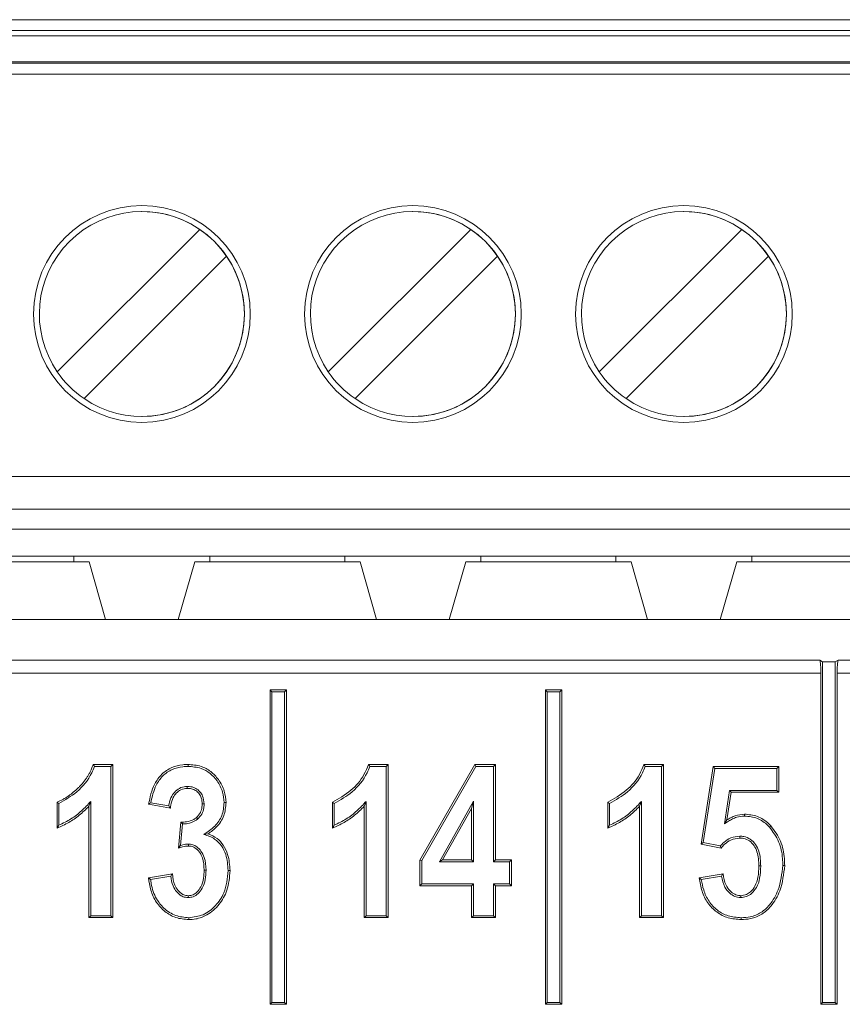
# Model space of a CAD drawing. Header units: millimetres. Extents: x 0 to 2100, y 0 to 1485.
# Tile 51 of 123: x 356 to 375, y 1243 to 1266. Entities that reach past the tile are written whole.
import ezdxf

# ---------------------------------------------------------------- set-up
doc = ezdxf.new("R2010")
doc.units = ezdxf.units.MM
doc.header["$LTSCALE"] = 5

msp = doc.modelspace()

# ---------------------------------------------------------------- linework, layer by layer
at = {"color": 7, "linetype": 'Continuous', "lineweight": 15}
for p, q in [((324.227, 1266.145), (386.727, 1266.145)), ((324.227, 1265.895), (386.727, 1265.895)), ((386.727, 1265.77), (324.227, 1265.77)), ((324.227, 1265.17), (386.727, 1265.17)), ((386.727, 1265.139), (324.227, 1265.139)), ((386.727, 1264.89), (324.227, 1264.89)), ((358.602, 1261.722), (358.602, 1261.722)), ((364.852, 1261.722), (364.852, 1261.722)), ((371.102, 1261.722), (371.102, 1261.722)), ((356.65, 1258.024), (359.936, 1261.31)), ((356.65, 1258.024), (359.936, 1261.31)), ((359.936, 1261.31), (359.936, 1261.31)), ((362.9, 1258.024), (366.186, 1261.31)), ((362.9, 1258.024), (366.186, 1261.31)), ((366.186, 1261.31), (366.186, 1261.31)), ((369.15, 1258.024), (372.436, 1261.31)), ((369.15, 1258.024), (372.436, 1261.31)), ((372.436, 1261.31), (372.436, 1261.31)), ((360.554, 1260.691), (357.268, 1257.405)), ((360.554, 1260.691), (360.554, 1260.691)), ((366.804, 1260.691), (363.518, 1257.405)), ((366.804, 1260.691), (366.804, 1260.691)), ((373.054, 1260.691), (369.768, 1257.405)), ((373.054, 1260.691), (373.054, 1260.691)), ((356.65, 1258.024), (356.65, 1258.024)), ((362.9, 1258.024), (362.9, 1258.024)), ((369.15, 1258.024), (369.15, 1258.024)), ((358.602, 1256.993), (358.602, 1256.993)), ((364.852, 1256.993), (364.852, 1256.993)), ((371.102, 1256.993), (371.102, 1256.993)), ((324.227, 1255.607), (386.727, 1255.607)), ((386.727, 1254.857), (324.227, 1254.857)), ((330.477, 1254.395), (380.477, 1254.395)), ((353.921, 1253.77), (357.033, 1253.77)), ((360.171, 1253.77), (357.033, 1253.77)), ((357.033, 1253.77), (357.033, 1253.645)), ((360.171, 1253.77), (363.283, 1253.77)), ((360.171, 1253.645), (360.171, 1253.77)), ((366.421, 1253.77), (363.283, 1253.77)), ((363.283, 1253.77), (363.283, 1253.645)), ((366.421, 1253.77), (369.533, 1253.77)), ((366.421, 1253.645), (366.421, 1253.77)), ((372.671, 1253.77), (369.533, 1253.77)), ((369.533, 1253.77), (369.533, 1253.645)), ((372.671, 1253.77), (375.783, 1253.77)), ((372.671, 1253.645), (372.671, 1253.77)), ((353.571, 1253.645), (357.383, 1253.645)), ((357.383, 1253.645), (357.763, 1252.312)), ((357.383, 1253.645), (357.383, 1253.645)), ((357.383, 1253.645), (357.763, 1252.312)), ((359.441, 1252.312), (359.821, 1253.645)), ((359.821, 1253.645), (363.633, 1253.645)), ((363.633, 1253.645), (364.013, 1252.312)), ((363.633, 1253.645), (363.633, 1253.645)), ((363.633, 1253.645), (364.013, 1252.312)), ((365.691, 1252.312), (366.071, 1253.645)), ((366.071, 1253.645), (369.883, 1253.645)), ((369.883, 1253.645), (370.263, 1252.312)), ((369.883, 1253.645), (369.883, 1253.645)), ((369.883, 1253.645), (370.263, 1252.312)), ((371.941, 1252.312), (372.321, 1253.645)), ((372.321, 1253.645), (376.133, 1253.645)), ((331.617, 1252.312), (379.175, 1252.312)), ((336.559, 1251.377), (374.234, 1251.377)), ((374.234, 1251.377), (374.302, 1251.336)), ((374.302, 1251.336), (374.302, 1243.481)), ((374.302, 1251.336), (374.59, 1251.336)), ((374.659, 1251.377), (374.59, 1251.336)), ((374.59, 1243.481), (374.59, 1251.336)), ((374.659, 1251.377), (389.318, 1251.377)), ((374.259, 1251.078), (336.534, 1251.078)), ((374.259, 1251.078), (374.259, 1243.437)), ((374.634, 1243.437), (374.634, 1251.078)), ((389.318, 1251.078), (374.634, 1251.078)), ((361.602, 1250.643), (361.559, 1250.687)), ((361.934, 1250.687), (361.559, 1250.687)), ((361.559, 1250.687), (361.559, 1243.437)), ((361.89, 1250.643), (361.602, 1250.643)), ((361.602, 1250.643), (361.602, 1243.481)), ((361.89, 1250.643), (361.934, 1250.687)), ((361.89, 1243.481), (361.89, 1250.643)), ((361.934, 1243.437), (361.934, 1250.687)), ((367.952, 1250.643), (367.909, 1250.687)), ((368.284, 1250.687), (367.909, 1250.687)), ((367.909, 1250.687), (367.909, 1243.437)), ((368.24, 1250.643), (367.952, 1250.643)), ((367.952, 1250.643), (367.952, 1243.481)), ((368.24, 1250.643), (368.284, 1250.687)), ((368.24, 1243.481), (368.24, 1250.643)), ((368.284, 1243.437), (368.284, 1250.687)), ((357.477, 1248.969), (357.929, 1248.969)), ((357.508, 1248.925), (357.885, 1248.925)), ((357.885, 1248.925), (357.929, 1248.969)), ((357.885, 1248.925), (357.885, 1245.481)), ((357.929, 1248.969), (357.929, 1245.437)), ((363.827, 1248.969), (364.279, 1248.969)), ((363.858, 1248.925), (364.235, 1248.925)), ((364.235, 1248.925), (364.279, 1248.969)), ((364.235, 1248.925), (364.235, 1245.481)), ((364.279, 1248.969), (364.279, 1245.437)), ((365.013, 1246.765), (366.277, 1248.969)), ((365.057, 1246.753), (366.302, 1248.925)), ((366.302, 1248.925), (366.277, 1248.969)), ((366.277, 1248.969), (366.756, 1248.969)), ((366.302, 1248.925), (366.712, 1248.925)), ((366.712, 1248.925), (366.756, 1248.969)), ((366.712, 1248.925), (366.712, 1246.724)), ((366.756, 1248.969), (366.756, 1246.767)), ((370.177, 1248.969), (370.629, 1248.969)), ((370.208, 1248.925), (370.585, 1248.925)), ((370.585, 1248.925), (370.629, 1248.969)), ((370.585, 1248.925), (370.585, 1245.481)), ((370.629, 1248.969), (370.629, 1245.437)), ((371.501, 1247.134), (371.776, 1248.923)), ((371.813, 1248.879), (371.776, 1248.923)), ((371.776, 1248.923), (373.289, 1248.923)), ((373.245, 1248.879), (373.289, 1248.923)), ((373.289, 1248.923), (373.289, 1248.327)), ((371.55, 1247.169), (371.813, 1248.879)), ((371.813, 1248.879), (373.245, 1248.879)), ((373.245, 1248.879), (373.245, 1248.37)), ((359.65, 1248.462), (359.65, 1248.418)), ((372.156, 1248.37), (372.038, 1247.602)), ((372.193, 1248.327), (372.095, 1247.689)), ((373.245, 1248.37), (372.156, 1248.37)), ((372.156, 1248.37), (372.193, 1248.327)), ((373.289, 1248.327), (372.193, 1248.327)), ((373.245, 1248.37), (373.289, 1248.327)), ((356.645, 1247.501), (356.645, 1248.097)), ((356.689, 1247.567), (356.689, 1248.069)), ((357.423, 1248.115), (357.379, 1248.006)), ((357.423, 1245.481), (357.423, 1248.115)), ((359.259, 1247.96), (358.755, 1248.051)), ((359.222, 1248.011), (358.806, 1248.087)), ((360.037, 1248.058), (359.993, 1248.059)), ((362.995, 1247.501), (362.995, 1248.097)), ((363.039, 1247.567), (363.039, 1248.069)), ((363.773, 1248.115), (363.729, 1248.006)), ((363.773, 1245.481), (363.773, 1248.115)), ((366.249, 1248.12), (365.462, 1246.724)), ((366.249, 1248.12), (366.205, 1247.953)), ((366.249, 1246.724), (366.249, 1248.12)), ((369.345, 1247.501), (369.345, 1248.097)), ((369.389, 1247.567), (369.389, 1248.069)), ((370.123, 1248.115), (370.079, 1248.006)), ((370.123, 1245.481), (370.123, 1248.115)), ((357.379, 1245.437), (357.379, 1248.006)), ((363.729, 1245.437), (363.729, 1248.006)), ((366.205, 1247.953), (365.537, 1246.767)), ((366.205, 1246.767), (366.205, 1247.953)), ((370.079, 1245.437), (370.079, 1248.006)), ((359.443, 1247.037), (359.503, 1247.639)), ((359.493, 1247.1), (359.542, 1247.596)), ((359.891, 1247.712), (359.863, 1247.745)), ((372.038, 1247.602), (372.095, 1247.689)), ((360.032, 1247.354), (360.131, 1247.368)), ((359.679, 1247.132), (359.678, 1247.088)), ((371.55, 1247.169), (371.501, 1247.134)), ((371.958, 1247.042), (371.501, 1247.134)), ((371.942, 1247.09), (371.55, 1247.169)), ((372.392, 1247.316), (372.393, 1247.272)), ((365.057, 1246.753), (365.013, 1246.765)), ((365.013, 1246.171), (365.013, 1246.765)), ((365.057, 1246.215), (365.057, 1246.753)), ((365.462, 1246.724), (365.537, 1246.767)), ((365.462, 1246.724), (366.249, 1246.724)), ((365.537, 1246.767), (366.205, 1246.767)), ((366.249, 1246.724), (366.205, 1246.767)), ((366.712, 1246.724), (366.756, 1246.767)), ((366.712, 1246.724), (367.079, 1246.724)), ((366.756, 1246.767), (367.123, 1246.767)), ((367.079, 1246.724), (367.123, 1246.767)), ((367.079, 1246.724), (367.079, 1246.215)), ((367.123, 1246.767), (367.123, 1246.171)), ((358.755, 1246.354), (359.305, 1246.446)), ((360.083, 1246.534), (360.039, 1246.534)), ((371.455, 1246.354), (372.005, 1246.446)), ((372.874, 1246.627), (372.831, 1246.627)), ((358.803, 1246.318), (359.267, 1246.395)), ((365.057, 1246.215), (365.013, 1246.171)), ((366.249, 1246.215), (365.057, 1246.215)), ((366.249, 1246.215), (366.205, 1246.171)), ((366.249, 1245.481), (366.249, 1246.215)), ((366.712, 1246.215), (366.712, 1245.481)), ((366.712, 1246.215), (366.756, 1246.171)), ((367.079, 1246.215), (366.712, 1246.215)), ((367.079, 1246.215), (367.123, 1246.171)), ((371.504, 1246.318), (371.968, 1246.396)), ((366.205, 1246.171), (365.013, 1246.171)), ((366.205, 1245.437), (366.205, 1246.171)), ((366.756, 1246.171), (366.756, 1245.437)), ((367.123, 1246.171), (366.756, 1246.171)), ((359.674, 1245.898), (359.673, 1245.942)), ((372.412, 1245.898), (372.413, 1245.942)), ((357.423, 1245.481), (357.379, 1245.437)), ((357.929, 1245.437), (357.379, 1245.437)), ((357.885, 1245.481), (357.423, 1245.481)), ((357.885, 1245.481), (357.929, 1245.437)), ((363.773, 1245.481), (363.729, 1245.437)), ((364.279, 1245.437), (363.729, 1245.437)), ((364.235, 1245.481), (363.773, 1245.481)), ((364.235, 1245.481), (364.279, 1245.437)), ((366.249, 1245.481), (366.205, 1245.437)), ((366.756, 1245.437), (366.205, 1245.437)), ((366.712, 1245.481), (366.249, 1245.481)), ((366.712, 1245.481), (366.756, 1245.437)), ((370.123, 1245.481), (370.079, 1245.437)), ((370.629, 1245.437), (370.079, 1245.437)), ((370.585, 1245.481), (370.123, 1245.481)), ((370.585, 1245.481), (370.629, 1245.437)), ((361.602, 1243.481), (361.559, 1243.437)), ((361.602, 1243.481), (361.89, 1243.481)), ((361.89, 1243.481), (361.934, 1243.437)), ((367.952, 1243.481), (367.909, 1243.437)), ((367.952, 1243.481), (368.24, 1243.481)), ((368.24, 1243.481), (368.284, 1243.437)), ((374.302, 1243.481), (374.259, 1243.437)), ((374.302, 1243.481), (374.59, 1243.481)), ((374.59, 1243.481), (374.634, 1243.437)), ((361.559, 1243.437), (361.934, 1243.437)), ((367.909, 1243.437), (368.284, 1243.437)), ((374.259, 1243.437), (374.634, 1243.437))]:
    msp.add_line(p, q, dxfattribs=at)
at = {"color": 7, "linetype": 'Continuous', "lineweight": 15, "flags": 128}
for points in [[(359.666, 1248.925), (359.666, 1248.938), (359.666, 1248.951), (359.666, 1248.969)], [(356.689, 1248.069), (356.667, 1248.083), (356.645, 1248.097)], [(360.5, 1248.09), (360.513, 1248.09), (360.526, 1248.089), (360.543, 1248.089)], [(363.039, 1248.069), (363.017, 1248.083), (362.995, 1248.097)], [(369.389, 1248.069), (369.367, 1248.083), (369.345, 1248.097)], [(372.497, 1247.778), (372.497, 1247.797), (372.497, 1247.822)], [(373.077, 1247.522), (373.087, 1247.531), (373.096, 1247.539), (373.109, 1247.551)], [(360.591, 1246.52), (360.613, 1246.52), (360.635, 1246.52)], [(373.383, 1246.64), (373.396, 1246.64), (373.409, 1246.64), (373.427, 1246.64)], [(359.684, 1245.435), (359.684, 1245.422), (359.684, 1245.409), (359.684, 1245.391)], [(372.423, 1245.435), (372.423, 1245.422), (372.423, 1245.409), (372.424, 1245.391)]]:
    msp.add_lwpolyline(points, dxfattribs=at)
at = {"color": 7, "linetype": 'Continuous', "lineweight": 15}
for centre in [(358.602, 1259.357), (364.852, 1259.357), (371.102, 1259.357)]:
    msp.add_circle(centre, 2.5, dxfattribs=at)
for centre, radius, start, end in [((358.602, 1259.357), 2.5, 90, 180), ((358.602, 1259.357), 2.364, 55.6634, 214.3366), ((358.602, 1259.357), 2.364, 270, 90), ((364.852, 1259.357), 2.5, 90, 180), ((364.852, 1259.357), 2.364, 55.6634, 214.3366), ((364.852, 1259.357), 2.364, 270, 90), ((371.102, 1259.357), 2.5, 90, 180), ((371.102, 1259.357), 2.364, 55.6634, 214.3366), ((371.102, 1259.357), 2.364, 270, 90), ((358.602, 1259.357), 2.364, 34.3366, 55.6634), ((364.852, 1259.357), 2.364, 34.3366, 55.6634), ((371.102, 1259.357), 2.364, 34.3366, 55.6634), ((358.602, 1259.357), 2.364, 235.6634, 34.3366), ((364.852, 1259.357), 2.364, 235.6634, 34.3366), ((371.102, 1259.357), 2.364, 235.6634, 34.3366), ((358.602, 1259.357), 2.5, 180, 270), ((364.852, 1259.357), 2.5, 180, 270), ((371.102, 1259.357), 2.5, 180, 270), ((358.602, 1259.357), 2.364, 214.3366, 235.6634), ((364.852, 1259.357), 2.364, 214.3366, 235.6634), ((371.102, 1259.357), 2.364, 214.3366, 235.6634)]:
    msp.add_arc(centre, radius, start, end, dxfattribs=at)
for centre, start_param, end_param in [((374.232, 1251.078), 4.712389, 6.230825), ((374.66, 1251.078), 0.05236, 1.570796)]:
    msp.add_ellipse(centre, major_axis=(0, 0.3), ratio=0.087489, start_param=start_param, end_param=end_param, dxfattribs=at)
for points, knots in [([(356.645, 1248.097), (356.691, 1248.118), (356.76, 1248.149), (356.846, 1248.2), (356.909, 1248.242), (356.969, 1248.287), (357.028, 1248.334), (357.085, 1248.383), (357.14, 1248.434), (357.193, 1248.488), (357.243, 1248.544), (357.29, 1248.603), (357.333, 1248.665), (357.373, 1248.729), (357.408, 1248.796), (357.445, 1248.875), (357.465, 1248.934), (357.477, 1248.969)], [0, 0, 0, 0, 0.121424, 0.182146, 0.242858, 0.303558, 0.364257, 0.424957, 0.485656, 0.546361, 0.607072, 0.667786, 0.728501, 0.789218, 0.849933, 0.910654, 1, 1, 1, 1]), ([(356.689, 1248.069), (356.831, 1248.151), (357.134, 1248.326), (357.402, 1248.65), (357.488, 1248.874), (357.508, 1248.925)], [0, 0, 0, 0, 0.4070049, 0.8636203, 1, 1, 1, 1]), ([(357.508, 1248.925), (357.503, 1248.932), (357.493, 1248.947), (357.482, 1248.961), (357.477, 1248.969)], [0, 0, 0, 0, 0.5, 1, 1, 1, 1]), ([(358.755, 1248.051), (358.79, 1248.213), (358.845, 1248.464), (359.049, 1248.754), (359.281, 1248.908), (359.498, 1248.963), (359.626, 1248.967), (359.666, 1248.969)], [0, 0, 0, 0, 0.343297, 0.536304, 0.730119, 0.916333, 1, 1, 1, 1]), ([(358.806, 1248.087), (358.838, 1248.225), (358.891, 1248.449), (359.074, 1248.716), (359.293, 1248.864), (359.502, 1248.919), (359.626, 1248.924), (359.666, 1248.925)], [0, 0, 0, 0, 0.320083, 0.518706, 0.718316, 0.907702, 1, 1, 1, 1]), ([(359.666, 1248.969), (359.768, 1248.961), (359.955, 1248.948), (360.2, 1248.815), (360.383, 1248.615), (360.518, 1248.369), (360.535, 1248.179), (360.543, 1248.089)], [0, 0, 0, 0, 0.220184, 0.404554, 0.588461, 0.805131, 1, 1, 1, 1]), ([(359.666, 1248.925), (359.768, 1248.917), (359.95, 1248.903), (360.183, 1248.772), (360.353, 1248.581), (360.477, 1248.349), (360.493, 1248.171), (360.5, 1248.09)], [0, 0, 0, 0, 0.231957, 0.413399, 0.594266, 0.81341, 1, 1, 1, 1]), ([(362.995, 1248.097), (363.144, 1248.181), (363.429, 1248.341), (363.708, 1248.663), (363.796, 1248.889), (363.827, 1248.969)], [0, 0, 0, 0, 0.412548, 0.792795, 1, 1, 1, 1]), ([(363.039, 1248.069), (363.181, 1248.151), (363.484, 1248.326), (363.752, 1248.65), (363.838, 1248.874), (363.858, 1248.925)], [0, 0, 0, 0, 0.407005, 0.86362, 1, 1, 1, 1]), ([(363.858, 1248.925), (363.853, 1248.932), (363.843, 1248.947), (363.832, 1248.961), (363.827, 1248.969)], [0, 0, 0, 0, 0.5, 1, 1, 1, 1]), ([(369.345, 1248.097), (369.494, 1248.181), (369.779, 1248.341), (370.058, 1248.663), (370.146, 1248.889), (370.177, 1248.969)], [0, 0, 0, 0, 0.412548, 0.792795, 1, 1, 1, 1]), ([(369.389, 1248.069), (369.531, 1248.151), (369.834, 1248.326), (370.102, 1248.65), (370.188, 1248.874), (370.208, 1248.925)], [0, 0, 0, 0, 0.407005, 0.86362, 1, 1, 1, 1]), ([(370.208, 1248.925), (370.203, 1248.932), (370.193, 1248.947), (370.182, 1248.961), (370.177, 1248.969)], [0, 0, 0, 0, 0.4999999, 1, 1, 1, 1]), ([(359.65, 1248.462), (359.599, 1248.457), (359.498, 1248.446), (359.374, 1248.358), (359.276, 1248.23), (359.236, 1248.107), (359.224, 1248.028), (359.222, 1248.011)], [0, 0, 0, 0, 0.221935, 0.443415, 0.644984, 0.925206, 1, 1, 1, 1]), ([(359.65, 1248.418), (359.599, 1248.412), (359.504, 1248.401), (359.393, 1248.314), (359.307, 1248.193), (359.272, 1248.068), (359.262, 1247.984), (359.259, 1247.96)], [0, 0, 0, 0, 0.228423, 0.425992, 0.615038, 0.890215, 1, 1, 1, 1]), ([(360.037, 1248.058), (360.032, 1248.121), (360.023, 1248.224), (359.945, 1248.345), (359.849, 1248.421), (359.745, 1248.458), (359.676, 1248.461), (359.65, 1248.462)], [0, 0, 0, 0, 0.295054, 0.484556, 0.673626, 0.874113, 1, 1, 1, 1]), ([(359.993, 1248.059), (359.99, 1248.105), (359.984, 1248.188), (359.929, 1248.296), (359.848, 1248.37), (359.751, 1248.413), (359.682, 1248.417), (359.65, 1248.418)], [0, 0, 0, 0, 0.248126, 0.440802, 0.633837, 0.830577, 1, 1, 1, 1]), ([(357.423, 1248.115), (357.354, 1248.042), (357.215, 1247.894), (356.97, 1247.704), (356.783, 1247.613), (356.689, 1247.567)], [0, 0, 0, 0, 0.326291, 0.658489, 1, 1, 1, 1]), ([(358.806, 1248.087), (358.797, 1248.081), (358.78, 1248.069), (358.763, 1248.057), (358.755, 1248.051)], [0, 0, 0, 0, 0.5, 1, 1, 1, 1]), ([(359.863, 1247.745), (359.896, 1247.781), (359.959, 1247.85), (359.99, 1247.967), (359.992, 1248.035), (359.993, 1248.059)], [0, 0, 0, 0, 0.415552, 0.793921, 1, 1, 1, 1]), ([(359.891, 1247.712), (359.924, 1247.747), (359.993, 1247.819), (360.032, 1247.947), (360.036, 1248.028), (360.037, 1248.058)], [0, 0, 0, 0, 0.373178, 0.762977, 1, 1, 1, 1]), ([(360.5, 1248.09), (360.489, 1247.987), (360.47, 1247.786), (360.287, 1247.527), (360.119, 1247.413), (360.032, 1247.354)], [0, 0, 0, 0, 0.334091, 0.654613, 1, 1, 1, 1]), ([(360.543, 1248.089), (360.534, 1247.987), (360.514, 1247.781), (360.348, 1247.53), (360.197, 1247.418), (360.131, 1247.368)], [0, 0, 0, 0, 0.351817, 0.711628, 1, 1, 1, 1]), ([(363.773, 1248.115), (363.704, 1248.042), (363.565, 1247.894), (363.32, 1247.704), (363.133, 1247.613), (363.039, 1247.567)], [0, 0, 0, 0, 0.326291, 0.658489, 1, 1, 1, 1]), ([(370.123, 1248.115), (370.054, 1248.042), (369.915, 1247.894), (369.67, 1247.704), (369.483, 1247.613), (369.389, 1247.567)], [0, 0, 0, 0, 0.3262914, 0.6584886, 1, 1, 1, 1]), ([(357.379, 1248.006), (357.308, 1247.934), (357.167, 1247.794), (356.919, 1247.622), (356.737, 1247.542), (356.645, 1247.501)], [0, 0, 0, 0, 0.3360462, 0.6640974, 1, 1, 1, 1]), ([(359.222, 1248.011), (359.228, 1248.002), (359.24, 1247.985), (359.253, 1247.968), (359.259, 1247.96)], [0, 0, 0, 0, 0.5, 1, 1, 1, 1]), ([(363.729, 1248.006), (363.658, 1247.934), (363.517, 1247.794), (363.269, 1247.622), (363.087, 1247.542), (362.995, 1247.501)], [0, 0, 0, 0, 0.3360462, 0.6640974, 1, 1, 1, 1]), ([(370.079, 1248.006), (370.008, 1247.934), (369.867, 1247.794), (369.619, 1247.622), (369.437, 1247.542), (369.345, 1247.501)], [0, 0, 0, 0, 0.336046, 0.664097, 1, 1, 1, 1]), ([(372.095, 1247.689), (372.126, 1247.707), (372.188, 1247.745), (372.318, 1247.806), (372.426, 1247.816), (372.497, 1247.822)], [0, 0, 0, 0, 0.252712, 0.505947, 1, 1, 1, 1]), ([(372.497, 1247.822), (372.599, 1247.813), (372.805, 1247.794), (373.002, 1247.66), (373.092, 1247.569), (373.109, 1247.551)], [0, 0, 0, 0, 0.443348, 0.890233, 1, 1, 1, 1]), ([(356.689, 1247.567), (356.681, 1247.556), (356.667, 1247.534), (356.652, 1247.512), (356.645, 1247.501)], [0, 0, 0, 0, 0.5, 1, 1, 1, 1]), ([(359.503, 1247.639), (359.546, 1247.64), (359.648, 1247.642), (359.775, 1247.68), (359.842, 1247.73), (359.863, 1247.745)], [0, 0, 0, 0, 0.341831, 0.800795, 1, 1, 1, 1]), ([(359.542, 1247.596), (359.538, 1247.601), (359.529, 1247.611), (359.515, 1247.625), (359.507, 1247.634), (359.503, 1247.639)], [0, 0, 0, 0, 0.368432, 0.684216, 1, 1, 1, 1]), ([(359.542, 1247.596), (359.581, 1247.598), (359.683, 1247.604), (359.804, 1247.647), (359.873, 1247.699), (359.891, 1247.712)], [0, 0, 0, 0, 0.307316, 0.824625, 1, 1, 1, 1]), ([(363.039, 1247.567), (363.031, 1247.556), (363.017, 1247.534), (363.002, 1247.512), (362.995, 1247.501)], [0, 0, 0, 0, 0.5, 1, 1, 1, 1]), ([(369.389, 1247.567), (369.381, 1247.556), (369.367, 1247.534), (369.352, 1247.512), (369.345, 1247.501)], [0, 0, 0, 0, 0.5, 1, 1, 1, 1]), ([(372.038, 1247.602), (372.068, 1247.621), (372.13, 1247.659), (372.221, 1247.713), (372.342, 1247.765), (372.437, 1247.773), (372.497, 1247.778)], [0, 0, 0, 0, 0.2164996, 0.4331178, 0.641229, 1, 1, 1, 1]), ([(372.497, 1247.778), (372.6, 1247.768), (372.799, 1247.749), (372.983, 1247.618), (373.063, 1247.536), (373.077, 1247.522)], [0, 0, 0, 0, 0.469228, 0.907923, 1, 1, 1, 1]), ([(360.032, 1247.354), (360.119, 1247.326), (360.278, 1247.276), (360.444, 1247.095), (360.569, 1246.848), (360.583, 1246.647), (360.591, 1246.52)], [0, 0, 0, 0, 0.24659, 0.451743, 0.655499, 1, 1, 1, 1]), ([(360.131, 1247.368), (360.202, 1247.338), (360.34, 1247.28), (360.49, 1247.104), (360.613, 1246.854), (360.627, 1246.647), (360.635, 1246.52)], [0, 0, 0, 0, 0.218574, 0.419125, 0.641773, 1, 1, 1, 1]), ([(373.077, 1247.522), (373.156, 1247.414), (373.314, 1247.198), (373.376, 1246.877), (373.381, 1246.693), (373.383, 1246.64)], [0, 0, 0, 0, 0.417768, 0.834903, 1, 1, 1, 1]), ([(373.109, 1247.551), (373.192, 1247.439), (373.357, 1247.214), (373.42, 1246.882), (373.425, 1246.692), (373.427, 1246.64)], [0, 0, 0, 0, 0.42142, 0.841074, 1, 1, 1, 1]), ([(359.679, 1247.132), (359.655, 1247.131), (359.592, 1247.129), (359.531, 1247.111), (359.493, 1247.1)], [0, 0, 0, 0, 0.369388, 1, 1, 1, 1]), ([(360.083, 1246.534), (360.077, 1246.633), (360.068, 1246.788), (359.976, 1246.97), (359.881, 1247.069), (359.778, 1247.124), (359.711, 1247.129), (359.679, 1247.132)], [0, 0, 0, 0, 0.36717, 0.575426, 0.749374, 0.878827, 1, 1, 1, 1]), ([(372.392, 1247.316), (372.322, 1247.307), (372.186, 1247.291), (372.038, 1247.192), (371.968, 1247.118), (371.942, 1247.09)], [0, 0, 0, 0, 0.405311, 0.781683, 1, 1, 1, 1]), ([(372.393, 1247.272), (372.322, 1247.263), (372.192, 1247.245), (372.05, 1247.144), (371.984, 1247.071), (371.958, 1247.042)], [0, 0, 0, 0, 0.415839, 0.768355, 1, 1, 1, 1]), ([(372.874, 1246.627), (372.869, 1246.743), (372.862, 1246.917), (372.763, 1247.128), (372.643, 1247.25), (372.508, 1247.309), (372.423, 1247.314), (372.392, 1247.316)], [0, 0, 0, 0, 0.365615, 0.547296, 0.72993, 0.901776, 1, 1, 1, 1]), ([(372.831, 1246.627), (372.826, 1246.739), (372.819, 1246.903), (372.728, 1247.1), (372.621, 1247.211), (372.499, 1247.266), (372.421, 1247.27), (372.393, 1247.272)], [0, 0, 0, 0, 0.380901, 0.556848, 0.733788, 0.902147, 1, 1, 1, 1]), ([(359.493, 1247.1), (359.485, 1247.09), (359.468, 1247.069), (359.451, 1247.048), (359.443, 1247.037)], [0, 0, 0, 0, 0.499997, 1, 1, 1, 1]), ([(359.678, 1247.088), (359.654, 1247.087), (359.608, 1247.085), (359.529, 1247.067), (359.475, 1247.048), (359.443, 1247.037)], [0, 0, 0, 0, 0.289123, 0.578377, 1, 1, 1, 1]), ([(360.039, 1246.534), (360.033, 1246.629), (360.025, 1246.773), (359.938, 1246.948), (359.845, 1247.044), (359.749, 1247.083), (359.697, 1247.087), (359.678, 1247.088)], [0, 0, 0, 0, 0.383672, 0.585885, 0.789705, 0.919035, 1, 1, 1, 1]), ([(371.942, 1247.09), (371.944, 1247.084), (371.949, 1247.068), (371.955, 1247.052), (371.958, 1247.042)], [0, 0, 0, 0, 0.411699, 1, 1, 1, 1]), ([(359.267, 1246.395), (359.273, 1246.404), (359.286, 1246.421), (359.299, 1246.438), (359.305, 1246.446)], [0, 0, 0, 0, 0.5, 1, 1, 1, 1]), ([(359.305, 1246.446), (359.317, 1246.356), (359.335, 1246.218), (359.43, 1246.058), (359.529, 1245.97), (359.619, 1245.945), (359.664, 1245.942), (359.673, 1245.942)], [0, 0, 0, 0, 0.395191, 0.598823, 0.803968, 0.959174, 1, 1, 1, 1]), ([(359.673, 1245.942), (359.711, 1245.946), (359.787, 1245.955), (359.888, 1246.032), (359.978, 1246.159), (360.032, 1246.337), (360.037, 1246.47), (360.039, 1246.534)], [0, 0, 0, 0, 0.14686, 0.290792, 0.478739, 0.750747, 1, 1, 1, 1]), ([(359.674, 1245.898), (359.711, 1245.902), (359.794, 1245.91), (359.909, 1245.989), (360.011, 1246.126), (360.074, 1246.317), (360.08, 1246.462), (360.083, 1246.534)], [0, 0, 0, 0, 0.134433, 0.295688, 0.480181, 0.741981, 1, 1, 1, 1]), ([(360.591, 1246.52), (360.575, 1246.342), (360.547, 1246.046), (360.31, 1245.701), (360.029, 1245.476), (359.797, 1245.449), (359.684, 1245.435)], [0, 0, 0, 0, 0.335593, 0.56019, 0.785444, 1, 1, 1, 1]), ([(360.635, 1246.52), (360.623, 1246.365), (360.601, 1246.086), (360.396, 1245.73), (360.14, 1245.5), (359.883, 1245.401), (359.738, 1245.394), (359.684, 1245.391)], [0, 0, 0, 0, 0.281085, 0.507772, 0.734642, 0.901477, 1, 1, 1, 1]), ([(371.968, 1246.396), (371.974, 1246.404), (371.986, 1246.421), (371.999, 1246.438), (372.005, 1246.446)], [0, 0, 0, 0, 0.5, 1, 1, 1, 1]), ([(372.005, 1246.446), (372.02, 1246.356), (372.043, 1246.213), (372.156, 1246.058), (372.265, 1245.969), (372.357, 1245.946), (372.405, 1245.942), (372.413, 1245.942)], [0, 0, 0, 0, 0.380716, 0.606843, 0.797096, 0.966981, 1, 1, 1, 1]), ([(372.412, 1245.898), (372.457, 1245.902), (372.548, 1245.912), (372.677, 1245.997), (372.791, 1246.14), (372.865, 1246.361), (372.871, 1246.532), (372.874, 1246.627)], [0, 0, 0, 0, 0.138388, 0.28412, 0.467744, 0.703114, 1, 1, 1, 1]), ([(372.413, 1245.942), (372.458, 1245.947), (372.542, 1245.957), (372.657, 1246.04), (372.759, 1246.174), (372.823, 1246.383), (372.828, 1246.541), (372.831, 1246.627)], [0, 0, 0, 0, 0.149825, 0.280793, 0.466092, 0.711112, 1, 1, 1, 1]), ([(373.383, 1246.64), (373.361, 1246.447), (373.325, 1246.121), (373.116, 1245.754), (372.887, 1245.541), (372.652, 1245.447), (372.494, 1245.439), (372.423, 1245.435)], [0, 0, 0, 0, 0.336732, 0.568731, 0.72257, 0.876726, 1, 1, 1, 1]), ([(373.427, 1246.64), (373.404, 1246.441), (373.367, 1246.104), (373.148, 1245.724), (372.908, 1245.502), (372.662, 1245.404), (372.496, 1245.395), (372.424, 1245.391)], [0, 0, 0, 0, 0.334109, 0.565539, 0.721503, 0.877756, 1, 1, 1, 1]), ([(358.803, 1246.318), (358.795, 1246.324), (358.779, 1246.336), (358.763, 1246.348), (358.755, 1246.354)], [0, 0, 0, 0, 0.4999999, 1, 1, 1, 1]), ([(359.684, 1245.391), (359.582, 1245.4), (359.384, 1245.416), (359.124, 1245.568), (358.923, 1245.787), (358.797, 1246.061), (358.768, 1246.259), (358.755, 1246.354)], [0, 0, 0, 0, 0.205855, 0.399934, 0.593279, 0.805049, 1, 1, 1, 1]), ([(359.684, 1245.435), (359.582, 1245.444), (359.371, 1245.463), (359.111, 1245.634), (358.91, 1245.889), (358.828, 1246.13), (358.807, 1246.285), (358.803, 1246.318)], [0, 0, 0, 0, 0.222048, 0.45733, 0.656678, 0.92699, 1, 1, 1, 1]), ([(359.267, 1246.395), (359.28, 1246.317), (359.301, 1246.186), (359.395, 1246.031), (359.496, 1245.942), (359.593, 1245.903), (359.651, 1245.899), (359.674, 1245.898)], [0, 0, 0, 0, 0.336276, 0.562905, 0.754067, 0.903808, 1, 1, 1, 1]), ([(371.504, 1246.318), (371.495, 1246.324), (371.479, 1246.336), (371.463, 1246.348), (371.455, 1246.354)], [0, 0, 0, 0, 0.5, 1, 1, 1, 1]), ([(372.424, 1245.391), (372.322, 1245.399), (372.121, 1245.413), (371.851, 1245.554), (371.64, 1245.769), (371.505, 1246.048), (371.472, 1246.252), (371.455, 1246.354)], [0, 0, 0, 0, 0.201272, 0.396167, 0.590723, 0.793136, 1, 1, 1, 1]), ([(372.423, 1245.435), (372.321, 1245.443), (372.125, 1245.457), (371.866, 1245.598), (371.668, 1245.807), (371.551, 1246.059), (371.519, 1246.236), (371.504, 1246.318)], [0, 0, 0, 0, 0.216571, 0.41591, 0.614881, 0.822161, 1, 1, 1, 1]), ([(371.968, 1246.396), (371.987, 1246.306), (372.019, 1246.158), (372.146, 1246.006), (372.272, 1245.915), (372.364, 1245.904), (372.412, 1245.898)], [0, 0, 0, 0, 0.373667, 0.617545, 0.8042, 1, 1, 1, 1])]:
    msp.add_open_spline(points, degree=3, knots=knots, dxfattribs=at)

doc.saveas('drawing.dxf')
